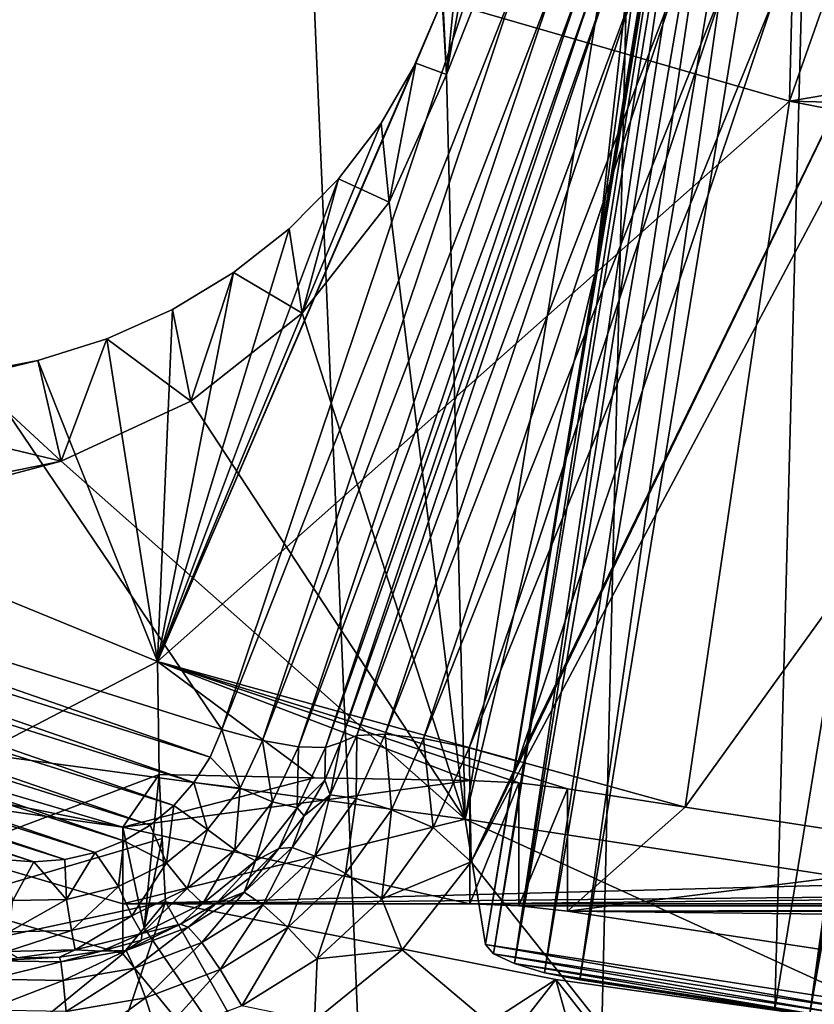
# Model space of a CAD drawing. Header units: metres. Extents: x -25 to 70, y -236 to 25.
# Tile 21 of 256: x -2.71 to -1.46, y -229.85 to -228.3. Entities that reach past the tile are written whole.
import ezdxf

# ---------------------------------------------------------------- set-up
doc = ezdxf.new("R2010")
doc.units = ezdxf.units.M
doc.layers.add('solid_10481002', color=7, linetype='CONTINUOUS')

msp = doc.modelspace()

# ---------------------------------------------------------------- linework, layer by layer
at = {"layer": 'solid_10481002'}
for points in [[(-2.880329, -235.507004, 242.973343), (-1.933974, -235.653366, 243.009811), (-2.838107, -214.519821, 327.179749)], [(-1.933974, -235.653366, 243.009811), (-1.43745, -214.711975, 327.227631), (-2.838107, -214.519821, 327.179749)], [(-1.933974, -235.653366, 243.009811), (-0.980035, -235.741913, 243.03186), (-1.43745, -214.711975, 327.227631)], [(-1.502454, -228.431305, 234.278381), (-2.048223, -228.273529, 234.239044), (-1.47156, -227.225052, 233.90007)], [(-1.502454, -228.431305, 234.278381), (-1.47156, -227.225052, 233.90007), (-1.11094, -227.318665, 233.923401)], [(-1.502454, -228.431305, 234.278381), (-1.11094, -227.318665, 233.923401), (-0.943054, -228.33638, 234.22998)], [(-1.667037, -227.447052, 233.44873), (-2.00253, -228.17363, 233.629883), (-2.041349, -228.38942, 233.683685)], [(-2.012026, -229.560532, 233.975677), (-1.667037, -227.447052, 233.44873), (-2.041349, -228.38942, 233.683685)], [(-1.807862, -228.70163, 232.880798), (-1.667037, -227.447052, 233.44873), (-2.012026, -229.560532, 233.975677)], [(-1.807862, -228.70163, 232.880798), (-1.65099, -227.547546, 233.026978), (-1.667037, -227.447052, 233.44873)], [(-1.807862, -228.70163, 232.880798), (-1.635424, -227.644928, 232.618011), (-1.65099, -227.547546, 233.026978)], [(-1.464488, -227.563187, 232.447083), (-1.831734, -229.813019, 233.008026), (-1.525503, -229.860077, 233.01976)], [(-1.516604, -227.597397, 232.462952), (-1.831734, -229.813019, 233.008026), (-1.464488, -227.563187, 232.447083)], [(-1.464488, -227.563187, 232.447083), (-1.525503, -229.860077, 233.01976), (-1.158257, -227.610245, 232.458817)], [(-1.516604, -227.597397, 232.462952), (-1.887249, -229.802032, 233.016541), (-1.831734, -229.813019, 233.008026)], [(-1.56145, -227.623474, 232.489334), (-1.887249, -229.802032, 233.016541), (-1.516604, -227.597397, 232.462952)], [(-1.470048, -229.866135, 233.032516), (-1.158257, -227.610245, 232.458817), (-1.525503, -229.860077, 233.01976)], [(-1.120134, -227.658325, 232.478134), (-1.158257, -227.610245, 232.458817), (-1.470048, -229.866135, 233.032516)], [(-1.56145, -227.623474, 232.489334), (-1.93476, -229.78772, 233.04509), (-1.887249, -229.802032, 233.016541)], [(-1.595226, -227.640045, 232.521164), (-1.93476, -229.78772, 233.04509), (-1.56145, -227.623474, 232.489334)], [(-1.63079, -227.649292, 232.587158), (-1.980193, -229.75766, 233.143417), (-1.967324, -229.772171, 233.089554)], [(-1.807862, -228.70163, 232.880798), (-1.980193, -229.75766, 233.143417), (-1.63079, -227.649292, 232.587158)], [(-1.617856, -227.648117, 232.554459), (-1.967324, -229.772171, 233.089554), (-1.93476, -229.78772, 233.04509)], [(-1.63079, -227.649292, 232.587158), (-1.967324, -229.772171, 233.089554), (-1.617856, -227.648117, 232.554459)], [(-1.617856, -227.648117, 232.554459), (-1.93476, -229.78772, 233.04509), (-1.595226, -227.640045, 232.521164)], [(-1.63079, -227.649292, 232.587158), (-1.635424, -227.644928, 232.618011), (-1.807862, -228.70163, 232.880798)], [(-1.087278, -227.69635, 232.507507), (-1.120134, -227.658325, 232.478134), (-1.470048, -229.866135, 233.032516)], [(-1.087278, -227.69635, 232.507507), (-1.470048, -229.866135, 233.032516), (-1.422707, -229.866409, 233.064713)], [(-3.935583, -228.933914, 232.057098), (-3.533861, -227.734253, 231.757996), (-2.394678, -229.419708, 232.178223)], [(-3.533861, -227.734253, 231.757996), (-1.992956, -228.220062, 231.87912), (-2.394678, -229.419708, 232.178223)], [(-1.280171, -228.133102, 232.269684), (-2.002424, -229.627411, 232.642258), (-1.928757, -229.469833, 232.602966)], [(-1.280171, -228.133102, 232.269684), (-1.300048, -228.305069, 232.312561), (-2.002424, -229.627411, 232.642258)], [(-1.280171, -228.133102, 232.269684), (-1.928757, -229.469833, 232.602966), (-1.527035, -228.270172, 232.303864)], [(-2.018662, -228.166458, 234.198166), (-2.047404, -228.271179, 234.238129), (-2.041349, -228.38942, 233.683685)], [(-2.018662, -228.166458, 234.198166), (-2.041349, -228.38942, 233.683685), (-2.00253, -228.17363, 233.629883)], [(-1.9291, -228.237381, 231.895401), (-2.394678, -229.419708, 232.178223), (-1.992956, -228.220062, 231.87912)], [(-1.9291, -228.237381, 231.895401), (-2.330822, -229.437027, 232.194504), (-2.394678, -229.419708, 232.178223)], [(-1.9291, -228.237381, 231.895401), (-1.872605, -228.247086, 231.932358), (-2.330822, -229.437027, 232.194504)], [(-1.806587, -228.240112, 232.049011), (-2.20831, -229.439758, 232.348114), (-2.231829, -229.447662, 232.284805)], [(-1.830107, -228.248016, 231.985703), (-1.806587, -228.240112, 232.049011), (-2.231829, -229.447662, 232.284805)], [(-1.780841, -228.229584, 232.125793), (-2.182563, -229.42923, 232.424896), (-2.20831, -229.439758, 232.348114)], [(-1.780841, -228.229584, 232.125793), (-2.20831, -229.439758, 232.348114), (-1.806587, -228.240112, 232.049011)], [(-1.736073, -228.227463, 232.194458), (-2.137795, -229.427109, 232.493561), (-2.182563, -229.42923, 232.424896)], [(-1.780841, -228.229584, 232.125793), (-1.736073, -228.227463, 232.194458), (-2.182563, -229.42923, 232.424896)], [(-1.736073, -228.227463, 232.194458), (-1.675692, -228.233948, 232.249542), (-2.137795, -229.427109, 232.493561)], [(-1.675692, -228.233948, 232.249542), (-2.077414, -229.433594, 232.548645), (-2.137795, -229.427109, 232.493561)], [(-1.675692, -228.233948, 232.249542), (-1.604207, -228.24855, 232.286942), (-2.077414, -229.433594, 232.548645)], [(-1.872605, -228.247086, 231.932358), (-2.274327, -229.446732, 232.231461), (-2.330822, -229.437027, 232.194504)], [(-1.872605, -228.247086, 231.932358), (-1.830107, -228.248016, 231.985703), (-2.274327, -229.446732, 232.231461)], [(-1.830107, -228.248016, 231.985703), (-2.231829, -229.447662, 232.284805), (-2.274327, -229.446732, 232.231461)], [(-1.604207, -228.24855, 232.286942), (-2.005929, -229.448196, 232.586044), (-2.077414, -229.433594, 232.548645)], [(-1.604207, -228.24855, 232.286942), (-1.527035, -228.270172, 232.303864), (-2.005929, -229.448196, 232.586044)], [(-2.047404, -228.271179, 234.238129), (-2.048223, -228.273529, 234.239044), (-2.041349, -228.38942, 233.683685)], [(-2.005929, -229.448196, 232.586044), (-1.527035, -228.270172, 232.303864), (-1.928757, -229.469833, 232.602966)], [(-2.495584, -229.31282, 234.731232), (-2.089428, -228.371506, 234.278427), (-2.048223, -228.273529, 234.239044)], [(-2.495584, -229.31282, 234.731232), (-2.048223, -228.273529, 234.239044), (-1.502454, -228.431305, 234.278381)], [(-2.048223, -228.273529, 234.239044), (-2.089428, -228.371506, 234.278427), (-2.041349, -228.38942, 233.683685)], [(-1.300048, -228.305069, 232.312561), (-1.451066, -230.322739, 232.815613), (-2.002424, -229.627411, 232.642258)], [(-1.502454, -228.431305, 234.278381), (-0.943054, -228.33638, 234.22998), (-0.950048, -228.445221, 234.269836)], [(-2.495584, -229.31282, 234.731232), (-2.144226, -228.46608, 234.318527), (-2.089428, -228.371506, 234.278427)], [(-2.089428, -228.371506, 234.278427), (-2.144226, -228.46608, 234.318527), (-2.131568, -228.590256, 233.733765)], [(-2.089428, -228.371506, 234.278427), (-2.131568, -228.590256, 233.733765), (-2.041349, -228.38942, 233.683685)], [(-2.012026, -229.560532, 233.975677), (-2.041349, -228.38942, 233.683685), (-2.131568, -228.590256, 233.733765)], [(-2.495584, -229.31282, 234.731232), (-1.502454, -228.431305, 234.278381), (-1.666451, -229.541794, 234.786682)], [(-1.502454, -228.431305, 234.278381), (-0.944682, -228.540054, 234.305511), (-1.666451, -229.541794, 234.786682)], [(-1.502454, -228.431305, 234.278381), (-0.950048, -228.445221, 234.269836), (-0.944682, -228.540054, 234.305511)], [(-2.495584, -229.31282, 234.731232), (-2.210964, -228.553329, 234.357712), (-2.144226, -228.46608, 234.318527)], [(-2.144226, -228.46608, 234.318527), (-2.210964, -228.553329, 234.357712), (-2.131568, -228.590256, 233.733765)], [(-1.666451, -229.541794, 234.786682), (-0.944682, -228.540054, 234.305511), (-1.163579, -229.618805, 234.800934)], [(-2.495584, -229.31282, 234.731232), (-2.288734, -228.632019, 234.395355), (-2.210964, -228.553329, 234.357712)], [(-2.210964, -228.553329, 234.357712), (-2.288734, -228.632019, 234.395355), (-2.268096, -228.764786, 233.777283)], [(-2.210964, -228.553329, 234.357712), (-2.268096, -228.764786, 233.777283), (-2.131568, -228.590256, 233.733765)], [(-2.012026, -229.560532, 233.975677), (-2.131568, -228.590256, 233.733765), (-2.268096, -228.764786, 233.777283)], [(-2.495584, -229.31282, 234.731232), (-2.376345, -228.700928, 234.430725), (-2.288734, -228.632019, 234.395355)], [(-2.288734, -228.632019, 234.395355), (-2.376345, -228.700928, 234.430725), (-2.268096, -228.764786, 233.777283)], [(-2.495584, -229.31282, 234.731232), (-2.472352, -228.758957, 234.463104), (-2.376345, -228.700928, 234.430725)], [(-2.376345, -228.700928, 234.430725), (-2.472352, -228.758957, 234.463104), (-2.443214, -228.903107, 233.811768)], [(-2.376345, -228.700928, 234.430725), (-2.443214, -228.903107, 233.811768), (-2.268096, -228.764786, 233.777283)], [(-1.807862, -228.70163, 232.880798), (-2.012026, -229.560532, 233.975677), (-1.980193, -229.75766, 233.143417)], [(-2.472352, -228.758957, 234.463104), (-2.575373, -228.805374, 234.491913), (-2.443214, -228.903107, 233.811768)], [(-2.495584, -229.31282, 234.731232), (-2.575373, -228.805374, 234.491913), (-2.472352, -228.758957, 234.463104)], [(-2.012026, -229.560532, 233.975677), (-2.268096, -228.764786, 233.777283), (-2.443214, -228.903107, 233.811768)], [(-2.575373, -228.805374, 234.491913), (-2.683628, -228.839478, 234.516495), (-2.647029, -228.997421, 233.835281)], [(-2.495584, -229.31282, 234.731232), (-2.683628, -228.839478, 234.516495), (-2.575373, -228.805374, 234.491913)], [(-2.575373, -228.805374, 234.491913), (-2.647029, -228.997421, 233.835281), (-2.443214, -228.903107, 233.811768)], [(-3.290653, -228.986389, 234.649841), (-2.795532, -228.860916, 234.536377), (-2.683628, -228.839478, 234.516495)], [(-3.290653, -228.986389, 234.649841), (-2.683628, -228.839478, 234.516495), (-2.495584, -229.31282, 234.731232)], [(-2.683628, -228.839478, 234.516495), (-2.795532, -228.860916, 234.536377), (-2.647029, -228.997421, 233.835281)], [(-2.831004, -228.953369, 234.187057), (-2.647029, -228.997421, 233.835281), (-2.795532, -228.860916, 234.536377)], [(-2.012026, -229.560532, 233.975677), (-2.443214, -228.903107, 233.811768), (-2.647029, -228.997421, 233.835281)], [(-3.946852, -228.979263, 232.068405), (-3.935583, -228.933914, 232.057098), (-2.413037, -229.46283, 232.18898)], [(-3.935583, -228.933914, 232.057098), (-2.394678, -229.419708, 232.178223), (-2.413037, -229.46283, 232.18898)], [(-2.831004, -228.953369, 234.187057), (-2.86799, -229.042389, 233.846497), (-2.647029, -228.997421, 233.835281)], [(-3.950759, -229.026321, 232.080139), (-3.946852, -228.979263, 232.068405), (-2.438386, -229.503128, 232.19902)], [(-3.946852, -228.979263, 232.068405), (-2.413037, -229.46283, 232.18898), (-2.438386, -229.503128, 232.19902)], [(-2.647029, -228.997421, 233.835281), (-2.86799, -229.042389, 233.846497), (-3.838883, -229.313553, 233.914108)], [(-2.012026, -229.560532, 233.975677), (-2.647029, -228.997421, 233.835281), (-3.838883, -229.313553, 233.914108)], [(-3.290653, -228.986389, 234.649841), (-2.495584, -229.31282, 234.731232), (-3.729814, -229.956619, 235.276779)], [(-3.950759, -229.026321, 232.080139), (-2.438386, -229.503128, 232.19902), (-2.470105, -229.539276, 232.208038)], [(-3.946992, -229.073654, 232.091949), (-3.950759, -229.026321, 232.080139), (-2.470105, -229.539276, 232.208038)], [(-3.946992, -229.073654, 232.091949), (-2.470105, -229.539276, 232.208038), (-2.507246, -229.570099, 232.215714)], [(-3.935615, -229.119766, 232.103439), (-3.946992, -229.073654, 232.091949), (-2.507246, -229.570099, 232.215714)], [(-3.935615, -229.119766, 232.103439), (-2.507246, -229.570099, 232.215714), (-2.548819, -229.594818, 232.221878)], [(-3.916962, -229.163483, 232.114334), (-3.935615, -229.119766, 232.103439), (-2.548819, -229.594818, 232.221878)], [(-3.916962, -229.163483, 232.114334), (-2.548819, -229.594818, 232.221878), (-2.593873, -229.612915, 232.226395)], [(-3.891476, -229.203827, 232.124405), (-3.916962, -229.163483, 232.114334), (-2.593873, -229.612915, 232.226395)], [(-3.838883, -229.192596, 234.399261), (-3.873935, -229.386948, 234.447708), (-2.550048, -229.572891, 234.49408)], [(-3.838883, -229.313553, 233.914108), (-3.838883, -229.192596, 234.399261), (-2.550048, -229.572891, 234.49408)], [(-3.891476, -229.203827, 232.124405), (-2.593873, -229.612915, 232.226395), (-2.641402, -229.623962, 232.229156)], [(-3.859712, -229.239868, 232.133377), (-3.891476, -229.203827, 232.124405), (-2.641402, -229.623962, 232.229156)], [(-3.859712, -229.239868, 232.133377), (-2.641402, -229.623962, 232.229156), (-2.69018, -229.627609, 232.230057)], [(-3.822464, -229.270645, 232.141052), (-3.859712, -229.239868, 232.133377), (-2.69018, -229.627609, 232.230057)], [(-3.822464, -229.270645, 232.141052), (-2.69018, -229.627609, 232.230057), (-2.738686, -229.623825, 232.229111)], [(-3.838883, -229.313553, 233.914108), (-2.550048, -229.572891, 234.49408), (-2.550048, -229.693848, 234.008926)], [(-2.012026, -229.560532, 233.975677), (-3.838883, -229.313553, 233.914108), (-2.550048, -229.693848, 234.008926)], [(-2.495584, -229.31282, 234.731232), (-2.493004, -229.490433, 234.824829), (-3.729814, -229.956619, 235.276779)], [(-2.495584, -229.31282, 234.731232), (-2.249537, -229.495346, 234.805084), (-2.493004, -229.490433, 234.824829)], [(-2.495584, -229.31282, 234.731232), (-2.004939, -229.499695, 234.787659), (-2.249537, -229.495346, 234.805084)], [(-2.495584, -229.31282, 234.731232), (-1.927962, -229.503647, 234.784073), (-2.004939, -229.499695, 234.787659)], [(-2.495584, -229.31282, 234.731232), (-1.851334, -229.512939, 234.783569), (-1.927962, -229.503647, 234.784073)], [(-2.495584, -229.31282, 234.731232), (-1.666451, -229.541794, 234.786682), (-1.851334, -229.512939, 234.783569)], [(-2.550048, -229.772293, 234.543793), (-3.873935, -229.386948, 234.447708), (-2.898821, -230.05658, 233.041946)], [(-2.550048, -229.572891, 234.49408), (-3.873935, -229.386948, 234.447708), (-2.550048, -229.772293, 234.543793)], [(-2.413037, -229.46283, 232.18898), (-2.394678, -229.419708, 232.178223), (-2.365757, -229.511658, 232.213104)], [(-2.394678, -229.419708, 232.178223), (-2.330822, -229.437027, 232.194504), (-2.365757, -229.511658, 232.213104)], [(-2.20831, -229.439758, 232.348114), (-2.182563, -229.42923, 232.424896), (-2.224446, -229.522141, 232.448074)], [(-2.183376, -229.528214, 232.518768), (-2.224446, -229.522141, 232.448074), (-2.182563, -229.42923, 232.424896)], [(-2.137795, -229.427109, 232.493561), (-2.183376, -229.528214, 232.518768), (-2.182563, -229.42923, 232.424896)], [(-2.127983, -229.545761, 232.576614), (-2.183376, -229.528214, 232.518768), (-2.137795, -229.427109, 232.493561)], [(-2.077414, -229.433594, 232.548645), (-2.127983, -229.545761, 232.576614), (-2.137795, -229.427109, 232.493561)], [(-2.062402, -229.573471, 232.617279), (-2.127983, -229.545761, 232.576614), (-2.077414, -229.433594, 232.548645)], [(-2.005929, -229.448196, 232.586044), (-2.062402, -229.573471, 232.617279), (-2.077414, -229.433594, 232.548645)], [(-2.314764, -229.533112, 232.253006), (-2.365757, -229.511658, 232.213104), (-2.330822, -229.437027, 232.194504)], [(-2.274327, -229.446732, 232.231461), (-2.314764, -229.533112, 232.253006), (-2.330822, -229.437027, 232.194504)], [(-2.276404, -229.542877, 232.308548), (-2.314764, -229.533112, 232.253006), (-2.274327, -229.446732, 232.231461)], [(-2.231829, -229.447662, 232.284805), (-2.276404, -229.542877, 232.308548), (-2.274327, -229.446732, 232.231461)], [(-2.231829, -229.447662, 232.284805), (-2.232839, -229.499405, 232.362991), (-2.276404, -229.542877, 232.308548)], [(-2.232839, -229.499405, 232.362991), (-2.20831, -229.439758, 232.348114), (-2.224446, -229.522141, 232.448074)], [(-2.231829, -229.447662, 232.284805), (-2.20831, -229.439758, 232.348114), (-2.232839, -229.499405, 232.362991)], [(-2.005929, -229.448196, 232.586044), (-2.002424, -229.627411, 232.642258), (-2.062402, -229.573471, 232.617279)], [(-2.005929, -229.448196, 232.586044), (-1.928757, -229.469833, 232.602966), (-2.002424, -229.627411, 232.642258)], [(-2.438386, -229.503128, 232.19902), (-2.413037, -229.46283, 232.18898), (-2.365757, -229.511658, 232.213104)], [(-3.729814, -229.956619, 235.276779), (-2.493004, -229.490433, 234.824829), (-2.488218, -229.590942, 234.879364)], [(-2.550048, -229.572891, 234.49408), (-2.516667, -229.731552, 234.739212), (-2.493004, -229.490433, 234.824829)], [(-2.249537, -229.495346, 234.805084), (-2.550048, -229.572891, 234.49408), (-2.493004, -229.490433, 234.824829)], [(-2.249537, -229.495346, 234.805084), (-2.004939, -229.499695, 234.787659), (-2.550048, -229.572891, 234.49408)], [(-2.488218, -229.590942, 234.879364), (-2.493004, -229.490433, 234.824829), (-2.516667, -229.731552, 234.739212)], [(-2.004939, -229.499695, 234.787659), (-2.004939, -229.693848, 234.008926), (-2.550048, -229.572891, 234.49408)], [(-2.470105, -229.539276, 232.208038), (-2.438386, -229.503128, 232.19902), (-2.416932, -229.576874, 232.22937)], [(-2.438386, -229.503128, 232.19902), (-2.365757, -229.511658, 232.213104), (-2.416932, -229.576874, 232.22937)], [(-2.276404, -229.542877, 232.308548), (-2.232839, -229.499405, 232.362991), (-2.265184, -229.55545, 232.376968)], [(-2.265184, -229.55545, 232.376968), (-2.232839, -229.499405, 232.362991), (-2.224446, -229.522141, 232.448074)], [(-1.927962, -229.503647, 234.784073), (-2.004939, -229.693848, 234.008926), (-2.004939, -229.499695, 234.787659)], [(-1.927962, -229.503647, 234.784073), (-1.927908, -229.696732, 234.009644), (-2.004939, -229.693848, 234.008926)], [(-1.927962, -229.503647, 234.784073), (-1.851334, -229.512939, 234.783569), (-1.927908, -229.696732, 234.009644)], [(-2.373997, -229.608597, 232.27182), (-2.416932, -229.576874, 232.22937), (-2.365757, -229.511658, 232.213104)], [(-2.314764, -229.533112, 232.253006), (-2.373997, -229.608597, 232.27182), (-2.365757, -229.511658, 232.213104)], [(-2.265184, -229.55545, 232.376968), (-2.224446, -229.522141, 232.448074), (-2.284205, -229.605331, 232.468811)], [(-2.248412, -229.618759, 232.541351), (-2.284205, -229.605331, 232.468811), (-2.224446, -229.522141, 232.448074)], [(-2.183376, -229.528214, 232.518768), (-2.248412, -229.618759, 232.541351), (-2.224446, -229.522141, 232.448074)], [(-1.851334, -229.512939, 234.783569), (-1.851334, -229.705368, 234.011795), (-1.927908, -229.696732, 234.009644)], [(-1.666451, -229.541794, 234.786682), (-1.851334, -229.705368, 234.011795), (-1.851334, -229.512939, 234.783569)], [(-2.507246, -229.570099, 232.215714), (-2.470105, -229.539276, 232.208038), (-2.48178, -229.62941, 232.242462)], [(-2.470105, -229.539276, 232.208038), (-2.416932, -229.576874, 232.22937), (-2.48178, -229.62941, 232.242462)], [(-2.341699, -229.626099, 232.3293), (-2.373997, -229.608597, 232.27182), (-2.314764, -229.533112, 232.253006)], [(-2.276404, -229.542877, 232.308548), (-2.341699, -229.626099, 232.3293), (-2.314764, -229.533112, 232.253006)], [(-2.200134, -229.64621, 232.601654), (-2.248412, -229.618759, 232.541351), (-2.183376, -229.528214, 232.518768)], [(-2.127983, -229.545761, 232.576614), (-2.200134, -229.64621, 232.601654), (-2.183376, -229.528214, 232.518768)], [(-1.666451, -229.541794, 234.786682), (-1.163579, -229.618805, 234.800934), (-1.851334, -229.705368, 234.011795)], [(-2.276404, -229.542877, 232.308548), (-2.30479, -229.606918, 232.389801), (-2.341699, -229.626099, 232.3293)], [(-2.276404, -229.542877, 232.308548), (-2.265184, -229.55545, 232.376968), (-2.30479, -229.606918, 232.389801)], [(-2.30479, -229.606918, 232.389801), (-2.265184, -229.55545, 232.376968), (-2.284205, -229.605331, 232.468811)], [(-2.142979, -229.685654, 232.645248), (-2.200134, -229.64621, 232.601654), (-2.127983, -229.545761, 232.576614)], [(-2.062402, -229.573471, 232.617279), (-2.142979, -229.685654, 232.645248), (-2.127983, -229.545761, 232.576614)], [(-1.350673, -229.66217, 234.001022), (-2.012026, -229.560532, 233.975677), (-2.550048, -229.693848, 234.008926)], [(-2.550048, -229.572891, 234.49408), (-2.550048, -229.772293, 234.543793), (-2.516667, -229.731552, 234.739212)], [(-2.004939, -229.693848, 234.008926), (-2.550048, -229.693848, 234.008926), (-2.550048, -229.572891, 234.49408)], [(-2.548819, -229.594818, 232.221878), (-2.507246, -229.570099, 232.215714), (-2.48178, -229.62941, 232.242462)], [(-1.377835, -229.85022, 233.166504), (-2.012026, -229.560532, 233.975677), (-1.350673, -229.66217, 234.001022)], [(-1.980193, -229.75766, 233.143417), (-2.012026, -229.560532, 233.975677), (-1.377835, -229.85022, 233.166504)], [(-2.449055, -229.669403, 232.286987), (-2.48178, -229.62941, 232.242462), (-2.416932, -229.576874, 232.22937)], [(-2.373997, -229.608597, 232.27182), (-2.449055, -229.669403, 232.286987), (-2.416932, -229.576874, 232.22937)], [(-2.062402, -229.573471, 232.617279), (-2.002424, -229.627411, 232.642258), (-2.142979, -229.685654, 232.645248)], [(-3.729814, -229.956619, 235.276779), (-2.488218, -229.590942, 234.879364), (-2.48325, -229.690659, 234.93483)], [(-2.593873, -229.612915, 232.226395), (-2.548819, -229.594818, 232.221878), (-2.557048, -229.666611, 232.25174)], [(-2.548819, -229.594818, 232.221878), (-2.48178, -229.62941, 232.242462), (-2.557048, -229.666611, 232.25174)], [(-2.488218, -229.590942, 234.879364), (-2.516667, -229.731552, 234.739212), (-2.48325, -229.690659, 234.93483)], [(-2.641402, -229.623962, 232.229156), (-2.593873, -229.612915, 232.226395), (-2.638964, -229.686646, 232.256744)], [(-2.593873, -229.612915, 232.226395), (-2.557048, -229.666611, 232.25174), (-2.638964, -229.686646, 232.256744)], [(-2.424438, -229.693115, 232.346008), (-2.449055, -229.669403, 232.286987), (-2.373997, -229.608597, 232.27182)], [(-2.341699, -229.626099, 232.3293), (-2.424438, -229.693115, 232.346008), (-2.373997, -229.608597, 232.27182)], [(-2.30479, -229.606918, 232.389801), (-2.284205, -229.605331, 232.468811), (-2.359543, -229.675613, 232.486328)], [(-2.330401, -229.695251, 232.56041), (-2.359543, -229.675613, 232.486328), (-2.284205, -229.605331, 232.468811)], [(-2.350981, -229.652924, 232.401276), (-2.30479, -229.606918, 232.389801), (-2.359543, -229.675613, 232.486328)], [(-2.341699, -229.626099, 232.3293), (-2.30479, -229.606918, 232.389801), (-2.350981, -229.652924, 232.401276)], [(-2.248412, -229.618759, 232.541351), (-2.330401, -229.695251, 232.56041), (-2.284205, -229.605331, 232.468811)], [(-2.291096, -229.731079, 232.622818), (-2.330401, -229.695251, 232.56041), (-2.248412, -229.618759, 232.541351)], [(-2.200134, -229.64621, 232.601654), (-2.291096, -229.731079, 232.622818), (-2.248412, -229.618759, 232.541351)], [(-1.163579, -229.618805, 234.800934), (-0.581602, -229.705292, 234.827988), (-1.851334, -229.705368, 234.011795)], [(-2.738686, -229.623825, 232.229111), (-2.69018, -229.627609, 232.230057), (-2.723418, -229.688477, 232.257202)], [(-2.69018, -229.627609, 232.230057), (-2.638964, -229.686646, 232.256744), (-2.723418, -229.688477, 232.257202)], [(-2.69018, -229.627609, 232.230057), (-2.641402, -229.623962, 232.229156), (-2.638964, -229.686646, 232.256744)], [(-2.536176, -229.712463, 232.297729), (-2.557048, -229.666611, 232.25174), (-2.48178, -229.62941, 232.242462)], [(-2.449055, -229.669403, 232.286987), (-2.536176, -229.712463, 232.297729), (-2.48178, -229.62941, 232.242462)], [(-2.341699, -229.626099, 232.3293), (-2.402966, -229.692688, 232.411179), (-2.424438, -229.693115, 232.346008)], [(-2.341699, -229.626099, 232.3293), (-2.350981, -229.652924, 232.401276), (-2.402966, -229.692688, 232.411179)], [(-2.142979, -229.685654, 232.645248), (-2.002424, -229.627411, 232.642258), (-2.111094, -229.766113, 232.676834)], [(-2.111094, -229.766113, 232.676834), (-2.002424, -229.627411, 232.642258), (-1.451066, -230.322739, 232.815613)], [(-2.244562, -229.780426, 232.668884), (-2.291096, -229.731079, 232.622818), (-2.200134, -229.64621, 232.601654)], [(-2.142979, -229.685654, 232.645248), (-2.244562, -229.780426, 232.668884), (-2.200134, -229.64621, 232.601654)], [(1.384947, -229.656891, 233.99971), (-2.550048, -229.693848, 234.008926), (-2.004939, -229.693848, 234.008926)], [(1.384947, -229.656891, 233.99971), (-1.350673, -229.66217, 234.001022), (-2.550048, -229.693848, 234.008926)], [(-2.402966, -229.692688, 232.411179), (-2.350981, -229.652924, 232.401276), (-2.359543, -229.675613, 232.486328)], [(1.384947, -229.656891, 233.99971), (-2.004939, -229.693848, 234.008926), (2.004843, -229.693848, 234.008926)], [(-2.63099, -229.735657, 232.303497), (-2.638964, -229.686646, 232.256744), (-2.557048, -229.666611, 232.25174)], [(-2.536176, -229.712463, 232.297729), (-2.63099, -229.735657, 232.303497), (-2.557048, -229.666611, 232.25174)], [(-2.520475, -229.740601, 232.357849), (-2.536176, -229.712463, 232.297729), (-2.449055, -229.669403, 232.286987)], [(-2.424438, -229.693115, 232.346008), (-2.520475, -229.740601, 232.357849), (-2.449055, -229.669403, 232.286987)], [(-2.402966, -229.692688, 232.411179), (-2.359543, -229.675613, 232.486328), (-2.447565, -229.730301, 232.499969)], [(-2.426195, -229.754745, 232.575256), (-2.447565, -229.730301, 232.499969), (-2.359543, -229.675613, 232.486328)], [(-2.330401, -229.695251, 232.56041), (-2.426195, -229.754745, 232.575256), (-2.359543, -229.675613, 232.486328)], [(-3.729814, -229.956619, 235.276779), (-2.48325, -229.690659, 234.93483), (-2.70869, -230.356918, 235.376587)], [(-2.728743, -229.737778, 232.304031), (-2.723418, -229.688477, 232.257202), (-2.638964, -229.686646, 232.256744)], [(-2.63099, -229.735657, 232.303497), (-2.728743, -229.737778, 232.304031), (-2.638964, -229.686646, 232.256744)], [(-2.70869, -230.356918, 235.376587), (-2.48325, -229.690659, 234.93483), (-1.869451, -229.812531, 234.948807)], [(-2.424438, -229.693115, 232.346008), (-2.459855, -229.725525, 232.419373), (-2.520475, -229.740601, 232.357849)], [(-2.516667, -229.731552, 234.739212), (-2.18506, -230.218063, 233.082214), (-2.48325, -229.690659, 234.93483)], [(-2.18506, -230.218063, 233.082214), (-1.869451, -229.812531, 234.948807), (-2.48325, -229.690659, 234.93483)], [(-2.459855, -229.725525, 232.419373), (-2.402966, -229.692688, 232.411179), (-2.447565, -229.730301, 232.499969)], [(-2.424438, -229.693115, 232.346008), (-2.402966, -229.692688, 232.411179), (-2.459855, -229.725525, 232.419373)], [(-2.397372, -229.797089, 232.639282), (-2.426195, -229.754745, 232.575256), (-2.330401, -229.695251, 232.56041)], [(-2.291096, -229.731079, 232.622818), (-2.397372, -229.797089, 232.639282), (-2.330401, -229.695251, 232.56041)], [(-2.142979, -229.685654, 232.645248), (-2.111094, -229.766113, 232.676834), (-2.244562, -229.780426, 232.668884)], [(-2.004939, -229.693848, 234.008926), (-1.927908, -229.696732, 234.009644), (2.004843, -229.693848, 234.008926)], [(-1.927908, -229.696732, 234.009644), (1.927812, -229.696732, 234.009644), (2.004843, -229.693848, 234.008926)], [(-1.927908, -229.696732, 234.009644), (-1.851334, -229.705368, 234.011795), (1.927812, -229.696732, 234.009644)], [(-1.851334, -229.705368, 234.011795), (1.851239, -229.705368, 234.011795), (1.927812, -229.696732, 234.009644)], [(-2.624992, -229.766144, 232.364212), (-2.63099, -229.735657, 232.303497), (-2.536176, -229.712463, 232.297729)], [(-2.520475, -229.740601, 232.357849), (-2.624992, -229.766144, 232.364212), (-2.536176, -229.712463, 232.297729)], [(-0.581602, -229.705292, 234.827988), (-0.475643, -229.720734, 234.834152), (-1.851334, -229.705368, 234.011795)], [(-1.851334, -229.705368, 234.011795), (-0.475643, -229.912872, 234.063538), (1.851239, -229.705368, 234.011795)], [(-0.475643, -229.720734, 234.834152), (-0.475643, -229.912872, 234.063538), (-1.851334, -229.705368, 234.011795)], [(-2.459855, -229.725525, 232.419373), (-2.447565, -229.730301, 232.499969), (-2.544888, -229.767258, 232.509186)], [(-2.520676, -229.750885, 232.42569), (-2.459855, -229.725525, 232.419373), (-2.544888, -229.767258, 232.509186)], [(-2.520475, -229.740601, 232.357849), (-2.459855, -229.725525, 232.419373), (-2.520676, -229.750885, 232.42569)], [(-2.732749, -229.768494, 232.364792), (-2.728743, -229.737778, 232.304031), (-2.63099, -229.735657, 232.303497)], [(-2.624992, -229.766144, 232.364212), (-2.732749, -229.768494, 232.364792), (-2.63099, -229.735657, 232.303497)], [(-2.520475, -229.740601, 232.357849), (-2.584386, -229.768311, 232.430038), (-2.624992, -229.766144, 232.364212)], [(-2.520475, -229.740601, 232.357849), (-2.520676, -229.750885, 232.42569), (-2.584386, -229.768311, 232.430038)], [(-2.516667, -229.731552, 234.739212), (-2.550048, -229.772293, 234.543793), (-2.18506, -230.218063, 233.082214)], [(-2.532111, -229.794968, 232.585281), (-2.544888, -229.767258, 232.509186), (-2.447565, -229.730301, 232.499969)], [(-2.426195, -229.754745, 232.575256), (-2.532111, -229.794968, 232.585281), (-2.447565, -229.730301, 232.499969)], [(-2.363248, -229.854141, 232.687256), (-2.397372, -229.797089, 232.639282), (-2.291096, -229.731079, 232.622818)], [(-2.244562, -229.780426, 232.668884), (-2.363248, -229.854141, 232.687256), (-2.291096, -229.731079, 232.622818)], [(-2.584386, -229.768311, 232.430038), (-2.520676, -229.750885, 232.42569), (-2.544888, -229.767258, 232.509186)], [(-2.514878, -229.841705, 232.650406), (-2.532111, -229.794968, 232.585281), (-2.426195, -229.754745, 232.575256)], [(-2.397372, -229.797089, 232.639282), (-2.514878, -229.841705, 232.650406), (-2.426195, -229.754745, 232.575256)], [(-1.390399, -229.860825, 233.111664), (-1.980193, -229.75766, 233.143417), (-1.377835, -229.85022, 233.166504)], [(-1.390399, -229.860825, 233.111664), (-1.967324, -229.772171, 233.089554), (-1.980193, -229.75766, 233.143417)], [(-2.550048, -229.772293, 234.543793), (-2.898821, -230.05658, 233.041946), (-2.18506, -230.218063, 233.082214)], [(-2.624992, -229.766144, 232.364212), (-2.716088, -229.778381, 232.432541), (-2.732749, -229.768494, 232.364792)], [(-2.624992, -229.766144, 232.364212), (-2.649897, -229.777527, 232.432343), (-2.716088, -229.778381, 232.432541)], [(-2.624992, -229.766144, 232.364212), (-2.584386, -229.768311, 232.430038), (-2.649897, -229.777527, 232.432343)], [(-2.649897, -229.777527, 232.432343), (-2.584386, -229.768311, 232.430038), (-2.647773, -229.78508, 232.513626)], [(-2.584386, -229.768311, 232.430038), (-2.544888, -229.767258, 232.509186), (-2.647773, -229.78508, 232.513626)], [(-2.64408, -229.814377, 232.590118), (-2.647773, -229.78508, 232.513626), (-2.544888, -229.767258, 232.509186)], [(-2.532111, -229.794968, 232.585281), (-2.64408, -229.814377, 232.590118), (-2.544888, -229.767258, 232.509186)], [(-2.248737, -229.877686, 232.704651), (-2.111094, -229.766113, 232.676834), (-1.451066, -230.322739, 232.815613)], [(-2.244562, -229.780426, 232.668884), (-2.111094, -229.766113, 232.676834), (-2.248737, -229.877686, 232.704651)], [(-1.422707, -229.866409, 233.064713), (-1.93476, -229.78772, 233.04509), (-1.967324, -229.772171, 233.089554)], [(-1.390399, -229.860825, 233.111664), (-1.422707, -229.866409, 233.064713), (-1.967324, -229.772171, 233.089554)], [(-2.757798, -229.81221, 232.589584), (-2.752265, -229.783096, 232.513123), (-2.647773, -229.78508, 232.513626)], [(-2.64408, -229.814377, 232.590118), (-2.757798, -229.81221, 232.589584), (-2.647773, -229.78508, 232.513626)], [(-2.649897, -229.777527, 232.432343), (-2.647773, -229.78508, 232.513626), (-2.752265, -229.783096, 232.513123)], [(-2.716088, -229.778381, 232.432541), (-2.649897, -229.777527, 232.432343), (-2.752265, -229.783096, 232.513123)], [(-2.244562, -229.780426, 232.668884), (-2.248737, -229.877686, 232.704651), (-2.363248, -229.854141, 232.687256)], [(-1.470048, -229.866135, 233.032516), (-1.887249, -229.802032, 233.016541), (-1.93476, -229.78772, 233.04509)], [(-1.422707, -229.866409, 233.064713), (-1.470048, -229.866135, 233.032516), (-1.93476, -229.78772, 233.04509)], [(-2.639099, -229.863235, 232.655777), (-2.64408, -229.814377, 232.590118), (-2.532111, -229.794968, 232.585281)], [(-2.514878, -229.841705, 232.650406), (-2.639099, -229.863235, 232.655777), (-2.532111, -229.794968, 232.585281)], [(-2.494475, -229.903976, 232.699692), (-2.514878, -229.841705, 232.650406), (-2.397372, -229.797089, 232.639282)], [(-2.363248, -229.854141, 232.687256), (-2.494475, -229.903976, 232.699692), (-2.397372, -229.797089, 232.639282)], [(-1.887249, -229.802032, 233.016541), (-1.525503, -229.860077, 233.01976), (-1.831734, -229.813019, 233.008026)], [(-1.470048, -229.866135, 233.032516), (-1.525503, -229.860077, 233.01976), (-1.887249, -229.802032, 233.016541)], [(-2.76526, -229.860825, 232.655167), (-2.757798, -229.81221, 232.589584), (-2.64408, -229.814377, 232.590118)], [(-2.639099, -229.863235, 232.655777), (-2.76526, -229.860825, 232.655167), (-2.64408, -229.814377, 232.590118)], [(-2.70869, -230.356918, 235.376587), (-1.869451, -229.812531, 234.948807), (-1.643267, -230.627472, 235.444046)], [(-2.18506, -230.218063, 233.082214), (-1.461941, -230.333908, 233.111099), (-1.869451, -229.812531, 234.948807)], [(-1.461941, -230.333908, 233.111099), (-1.24966, -229.899857, 234.958969), (-1.869451, -229.812531, 234.948807)], [(-1.643267, -230.627472, 235.444046), (-1.869451, -229.812531, 234.948807), (-1.24966, -229.899857, 234.958969)], [(-2.633202, -229.928009, 232.705673), (-2.639099, -229.863235, 232.655777), (-2.514878, -229.841705, 232.650406)], [(-2.494475, -229.903976, 232.699692), (-2.633202, -229.928009, 232.705673), (-2.514878, -229.841705, 232.650406)]]:
    msp.add_3dface(points, dxfattribs=at)

doc.saveas('drawing.dxf')
